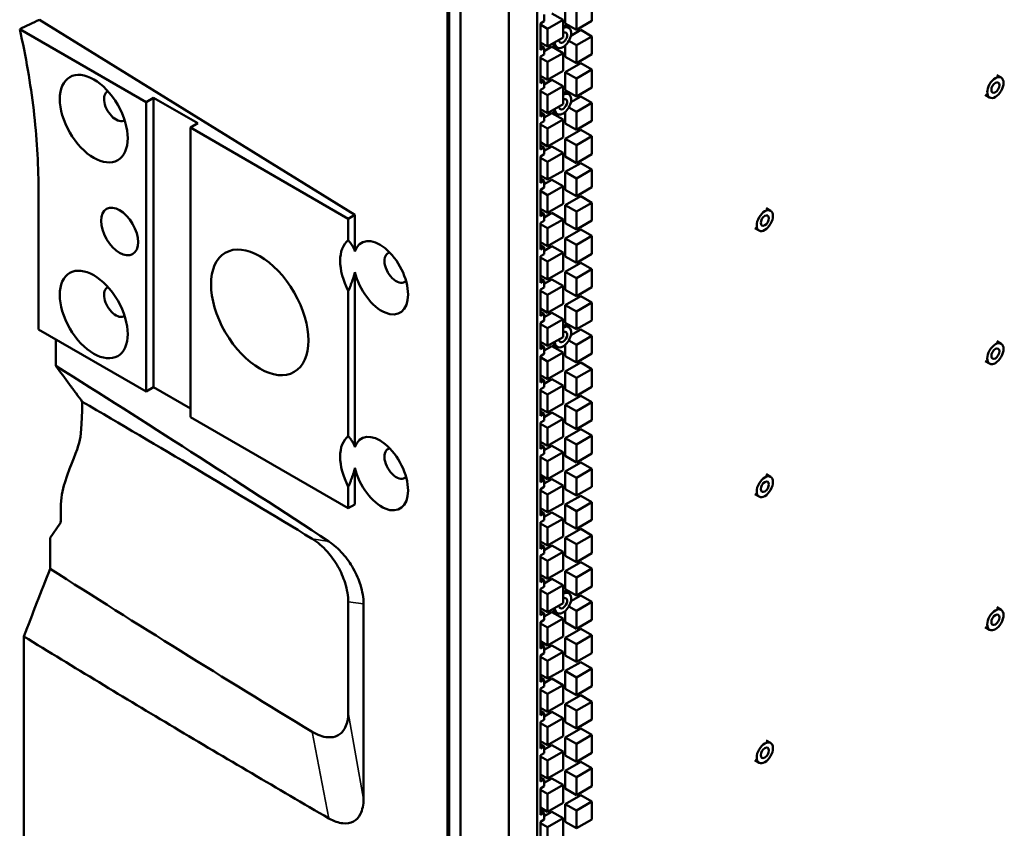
# Model space of a CAD drawing. Header units: millimetres. Extents: x 0 to 6049, y -120 to 1682.
# Tile 196 of 256: x 1851 to 1946, y 296 to 374. Entities that reach past the tile are written whole.
import ezdxf

# ---------------------------------------------------------------- set-up
doc = ezdxf.new("R2010")
doc.units = ezdxf.units.MM
doc.header["$LTSCALE"] = 2
doc.layers.add('Sichtbar (ISO)', color=7, linetype='Continuous', lineweight=50)
doc.layers.add('Sichtbar schmal (ISO)', color=7, linetype='Continuous', lineweight=35)

msp = doc.modelspace()

# ---------------------------------------------------------------- linework, layer by layer
at = {"layer": 'Sichtbar (ISO)'}
for p, q in [((1892.307, 678.365), (1892.307, 270.116)), ((1892.48, 473.781), (1892.48, 270.775)), ((1893.54, 473.169), (1893.54, 270.162)), ((1898.176, 470.493), (1898.176, 266.76)), ((1900.905, 468.917), (1900.905, 264.956)), ((1903.597, 374.869), (1903.597, 373.155)), ((1906.142, 373.4), (1906.142, 375.114)), ((1901.577, 374.029), (1901.577, 373.375)), ((1902.32, 374.132), (1903.38, 373.519)), ((1904.657, 374.257), (1904.657, 372.542)), ((1883.435, 354.809), (1853.204, 373.526)), ((1901.577, 373.375), (1901.223, 373.171)), ((1901.223, 370.635), (1901.223, 373.171)), ((1901.223, 373.05), (1901.895, 372.662)), ((1903.38, 373.519), (1901.895, 372.662)), ((1903.38, 371.805), (1903.38, 373.519)), ((1903.513, 373.004), (1903.937, 372.759)), ((1903.597, 373.155), (1904.657, 372.542)), ((1904.657, 372.542), (1906.142, 373.4)), ((1851.311, 372.626), (1863.429, 365.63)), ((1901.895, 372.662), (1901.895, 370.947)), ((1901.895, 370.947), (1903.38, 371.805)), ((1905.082, 372.537), (1904.135, 371.99)), ((1906.142, 371.925), (1904.657, 371.067)), ((1905.082, 372.537), (1906.142, 371.925)), ((1906.142, 370.21), (1906.142, 371.925)), ((1901.223, 371.335), (1901.895, 370.947)), ((1901.223, 371.043), (1901.577, 370.839)), ((1901.223, 370.635), (1901.577, 370.839)), ((1902.32, 370.942), (1901.577, 370.514)), ((1901.577, 370.839), (1901.577, 370.186)), ((1902.32, 370.942), (1903.38, 370.33)), ((1902.413, 371.099), (1902.837, 370.854)), ((1903.597, 371.063), (1903.597, 369.965)), ((1903.935, 371.485), (1904.657, 371.067)), ((1904.657, 371.067), (1904.657, 369.353)), ((1901.577, 370.186), (1901.223, 369.982)), ((1901.223, 367.446), (1901.223, 369.982)), ((1903.38, 370.33), (1901.895, 369.473)), ((1903.38, 368.615), (1903.38, 370.33)), ((1903.597, 369.965), (1904.657, 369.353)), ((1904.657, 369.353), (1906.142, 370.21)), ((1901.223, 369.861), (1901.895, 369.473)), ((1901.895, 369.473), (1901.895, 367.758)), ((1905.082, 369.348), (1903.597, 368.49)), ((1905.082, 369.348), (1906.142, 368.735)), ((1901.223, 368.146), (1901.895, 367.758)), ((1901.895, 367.758), (1903.38, 368.615)), ((1903.597, 368.49), (1903.597, 366.776)), ((1903.597, 368.49), (1904.657, 367.878)), ((1906.142, 368.735), (1904.657, 367.878)), ((1906.142, 367.021), (1906.142, 368.735)), ((1944.942, 368.214), (1945.367, 367.969)), ((1901.223, 367.854), (1901.577, 367.65)), ((1901.223, 367.446), (1901.577, 367.65)), ((1902.32, 367.753), (1901.577, 367.324)), ((1901.577, 367.65), (1901.577, 366.997)), ((1903.38, 367.141), (1901.895, 366.283)), ((1902.32, 367.753), (1903.38, 367.141)), ((1903.38, 365.426), (1903.38, 367.141)), ((1904.657, 367.878), (1904.657, 366.163)), ((1901.577, 366.997), (1901.223, 366.793)), ((1901.223, 364.257), (1901.223, 366.793)), ((1901.223, 366.671), (1901.895, 366.283)), ((1901.895, 366.283), (1901.895, 364.569)), ((1903.513, 366.619), (1903.937, 366.374)), ((1903.597, 366.776), (1904.657, 366.163)), ((1905.082, 366.158), (1904.136, 365.612)), ((1904.657, 366.163), (1906.142, 367.021)), ((1905.082, 366.158), (1906.142, 365.546)), ((1943.842, 366.309), (1944.267, 366.064)), ((1863.429, 365.63), (1864.136, 366.038)), ((1863.429, 365.63), (1863.429, 337.869)), ((1864.136, 366.038), (1868.378, 363.589)), ((1864.136, 338.277), (1864.136, 366.038)), ((1901.895, 364.569), (1903.38, 365.426)), ((1906.142, 365.546), (1904.657, 364.689)), ((1906.142, 363.831), (1906.142, 365.546)), ((1901.223, 364.956), (1901.895, 364.569)), ((1901.223, 364.665), (1901.577, 364.461)), ((1901.223, 364.257), (1901.577, 364.461)), ((1902.32, 364.564), (1901.577, 364.135)), ((1901.577, 364.461), (1901.577, 363.808)), ((1902.32, 364.564), (1903.38, 363.951)), ((1902.413, 364.714), (1902.837, 364.469)), ((1903.597, 364.678), (1903.597, 363.586)), ((1903.937, 365.104), (1904.657, 364.689)), ((1904.657, 364.689), (1904.657, 362.974)), ((1867.671, 363.181), (1868.378, 363.589)), ((1901.577, 363.808), (1901.223, 363.604)), ((1901.223, 361.067), (1901.223, 363.604)), ((1901.223, 363.482), (1901.895, 363.094)), ((1903.38, 363.951), (1901.895, 363.094)), ((1903.38, 362.236), (1903.38, 363.951)), ((1903.597, 363.586), (1904.657, 362.974)), ((1904.657, 362.974), (1906.142, 363.831)), ((1867.671, 363.181), (1882.803, 354.444)), ((1867.671, 363.181), (1867.671, 335.42)), ((1901.895, 363.094), (1901.895, 361.379)), ((1905.082, 362.969), (1903.597, 362.111)), ((1906.142, 362.356), (1904.657, 361.499)), ((1905.082, 362.969), (1906.142, 362.356)), ((1906.142, 360.642), (1906.142, 362.356)), ((1901.223, 361.767), (1901.895, 361.379)), ((1901.223, 361.476), (1901.577, 361.272)), ((1901.895, 361.379), (1903.38, 362.236)), ((1903.597, 362.111), (1903.597, 360.397)), ((1903.597, 362.111), (1904.657, 361.499)), ((1904.657, 361.499), (1904.657, 359.784)), ((1901.223, 361.067), (1901.577, 361.272)), ((1901.577, 360.618), (1901.223, 360.414)), ((1902.32, 361.374), (1901.577, 360.945)), ((1901.577, 361.272), (1901.577, 360.618)), ((1903.38, 360.762), (1901.895, 359.904)), ((1902.32, 361.374), (1903.38, 360.762)), ((1903.38, 359.047), (1903.38, 360.762)), ((1904.657, 359.784), (1906.142, 360.642)), ((1901.223, 357.878), (1901.223, 360.414)), ((1901.223, 360.292), (1901.895, 359.904)), ((1901.895, 359.904), (1901.895, 358.19)), ((1903.597, 360.397), (1904.657, 359.784)), ((1905.082, 359.779), (1903.597, 358.922)), ((1905.082, 359.779), (1906.142, 359.167)), ((1901.223, 358.578), (1901.895, 358.19)), ((1901.895, 358.19), (1903.38, 359.047)), ((1903.597, 358.922), (1903.597, 357.207)), ((1903.597, 358.922), (1904.657, 358.31)), ((1906.142, 359.167), (1904.657, 358.31)), ((1906.142, 357.452), (1906.142, 359.167)), ((1901.223, 358.286), (1901.577, 358.082)), ((1901.223, 357.878), (1901.577, 358.082)), ((1902.32, 358.185), (1901.577, 357.756)), ((1901.577, 358.082), (1901.577, 357.429)), ((1902.32, 358.185), (1903.38, 357.572)), ((1904.657, 358.31), (1904.657, 356.595)), ((1853.105, 357.395), (1853.105, 343.83)), ((1901.577, 357.429), (1901.223, 357.225)), ((1901.223, 354.689), (1901.223, 357.225)), ((1901.223, 357.103), (1901.895, 356.715)), ((1903.38, 357.572), (1901.895, 356.715)), ((1901.895, 356.715), (1901.895, 355)), ((1903.38, 355.858), (1903.38, 357.572)), ((1903.597, 357.207), (1904.657, 356.595)), ((1904.657, 356.595), (1906.142, 357.452)), ((1901.895, 355), (1903.38, 355.858)), ((1905.082, 356.59), (1903.597, 355.733)), ((1906.142, 355.978), (1904.657, 355.12)), ((1905.082, 356.59), (1906.142, 355.978)), ((1906.142, 354.263), (1906.142, 355.978)), ((1882.803, 354.444), (1883.435, 354.809)), ((1883.435, 351.313), (1883.435, 354.809)), ((1901.223, 355.388), (1901.895, 355)), ((1901.223, 355.097), (1901.577, 354.893)), ((1901.223, 354.689), (1901.577, 354.893)), ((1902.32, 354.995), (1901.577, 354.567)), ((1901.577, 354.893), (1901.577, 354.24)), ((1902.32, 354.995), (1903.38, 354.383)), ((1903.597, 355.733), (1903.597, 354.018)), ((1903.597, 355.733), (1904.657, 355.12)), ((1904.657, 355.12), (1904.657, 353.406)), ((1922.847, 355.457), (1923.271, 355.212)), ((1882.803, 354.444), (1882.803, 352.391)), ((1901.577, 354.24), (1901.223, 354.036)), ((1901.223, 351.5), (1901.223, 354.036)), ((1901.223, 353.913), (1901.895, 353.525)), ((1903.38, 354.383), (1901.895, 353.525)), ((1903.38, 352.668), (1903.38, 354.383)), ((1903.597, 354.018), (1904.657, 353.406)), ((1904.657, 353.406), (1906.142, 354.263)), ((1901.895, 353.525), (1901.895, 351.811)), ((1905.082, 353.4), (1903.597, 352.543)), ((1905.082, 353.4), (1906.142, 352.788)), ((1921.747, 353.552), (1922.171, 353.307)), ((1901.223, 352.199), (1901.895, 351.811)), ((1901.895, 351.811), (1903.38, 352.668)), ((1903.597, 352.543), (1903.597, 350.828)), ((1903.597, 352.543), (1904.657, 351.931)), ((1906.142, 352.788), (1904.657, 351.931)), ((1906.142, 351.073), (1906.142, 352.788)), ((1901.223, 351.908), (1901.577, 351.704)), ((1901.223, 351.5), (1901.577, 351.704)), ((1901.577, 351.051), (1901.223, 350.847)), ((1902.32, 351.806), (1901.577, 351.377)), ((1901.577, 351.704), (1901.577, 351.051)), ((1903.38, 351.193), (1901.895, 350.336)), ((1902.32, 351.806), (1903.38, 351.193)), ((1903.38, 349.479), (1903.38, 351.193)), ((1904.657, 351.931), (1904.657, 350.216)), ((1904.657, 350.216), (1906.142, 351.073)), ((1901.223, 348.311), (1901.223, 350.847)), ((1901.223, 350.724), (1901.895, 350.336)), ((1901.895, 350.336), (1901.895, 348.621)), ((1903.597, 350.828), (1904.657, 350.216)), ((1905.082, 350.211), (1903.597, 349.354)), ((1905.082, 350.211), (1906.142, 349.599)), ((1883.435, 332.534), (1883.435, 349.323)), ((1901.895, 348.621), (1903.38, 349.479)), ((1903.597, 349.354), (1903.597, 347.639)), ((1903.597, 349.354), (1904.657, 348.741)), ((1906.142, 349.599), (1904.657, 348.741)), ((1906.142, 347.884), (1906.142, 349.599)), ((1901.223, 349.009), (1901.895, 348.621)), ((1901.223, 348.719), (1901.577, 348.515)), ((1901.223, 348.311), (1901.577, 348.515)), ((1902.32, 348.616), (1901.577, 348.188)), ((1901.577, 348.515), (1901.577, 347.861)), ((1902.32, 348.616), (1903.38, 348.004)), ((1904.657, 348.741), (1904.657, 347.027)), ((1882.803, 347.516), (1882.803, 333.611)), ((1901.577, 347.861), (1901.223, 347.657)), ((1901.223, 345.121), (1901.223, 347.657)), ((1901.223, 347.534), (1901.895, 347.147)), ((1903.38, 348.004), (1901.895, 347.147)), ((1903.38, 346.289), (1903.38, 348.004)), ((1903.597, 347.639), (1904.657, 347.027)), ((1904.657, 347.027), (1906.142, 347.884)), ((1901.895, 347.147), (1901.895, 345.432)), ((1905.082, 347.022), (1903.597, 346.164)), ((1906.142, 346.409), (1904.657, 345.552)), ((1905.082, 347.022), (1906.142, 346.409)), ((1906.142, 344.695), (1906.142, 346.409)), ((1901.223, 345.82), (1901.895, 345.432)), ((1901.223, 345.53), (1901.577, 345.325)), ((1902.32, 345.427), (1901.577, 344.998)), ((1901.895, 345.432), (1903.38, 346.289)), ((1902.32, 345.427), (1903.38, 344.814)), ((1903.597, 346.164), (1903.597, 344.45)), ((1903.597, 346.164), (1904.657, 345.552)), ((1904.657, 345.552), (1904.657, 343.837)), ((1901.223, 345.121), (1901.577, 345.325)), ((1901.577, 344.672), (1901.223, 344.468)), ((1901.223, 341.932), (1901.223, 344.468)), ((1901.577, 345.325), (1901.577, 344.672)), ((1903.38, 344.814), (1901.895, 343.957)), ((1903.38, 343.1), (1903.38, 344.814)), ((1903.597, 344.45), (1904.657, 343.837)), ((1904.657, 343.837), (1906.142, 344.695)), ((1853.105, 343.83), (1863.429, 337.869)), ((1901.223, 344.345), (1901.895, 343.957)), ((1901.895, 343.957), (1901.895, 342.243)), ((1903.513, 344.295), (1903.937, 344.05)), ((1905.082, 343.832), (1904.136, 343.286)), ((1905.082, 343.832), (1906.142, 343.22)), ((1901.223, 342.63), (1901.895, 342.243)), ((1901.895, 342.243), (1903.38, 343.1)), ((1903.937, 342.779), (1904.657, 342.362)), ((1906.142, 343.22), (1904.657, 342.362)), ((1906.142, 341.505), (1906.142, 343.22)), ((1944.942, 342.7), (1945.367, 342.455)), ((1901.223, 342.34), (1901.577, 342.136)), ((1901.223, 341.932), (1901.577, 342.136)), ((1902.32, 342.237), (1901.577, 341.809)), ((1901.577, 342.136), (1901.577, 341.483)), ((1903.38, 341.625), (1901.895, 340.768)), ((1902.32, 342.237), (1903.38, 341.625)), ((1902.413, 342.39), (1902.837, 342.145)), ((1903.38, 339.91), (1903.38, 341.625)), ((1903.597, 342.353), (1903.597, 341.26)), ((1904.657, 342.362), (1904.657, 340.648)), ((1901.577, 341.483), (1901.223, 341.279)), ((1901.223, 338.743), (1901.223, 341.279)), ((1901.223, 341.156), (1901.895, 340.768)), ((1901.895, 340.768), (1901.895, 339.053)), ((1903.597, 341.26), (1904.657, 340.648)), ((1905.082, 340.643), (1903.597, 339.785)), ((1904.657, 340.648), (1906.142, 341.505)), ((1905.082, 340.643), (1906.142, 340.03)), ((1943.842, 340.795), (1944.267, 340.55)), ((1901.895, 339.053), (1903.38, 339.91)), ((1903.597, 339.785), (1903.597, 338.071)), ((1903.597, 339.785), (1904.657, 339.173)), ((1906.142, 340.03), (1904.657, 339.173)), ((1906.142, 338.316), (1906.142, 340.03)), ((1901.223, 339.441), (1901.895, 339.053)), ((1901.223, 339.151), (1901.577, 338.947)), ((1901.223, 338.743), (1901.577, 338.947)), ((1902.32, 339.048), (1901.577, 338.619)), ((1901.577, 338.947), (1901.577, 338.294)), ((1902.32, 339.048), (1903.38, 338.436)), ((1904.657, 339.173), (1904.657, 337.458)), ((1863.429, 337.869), (1864.136, 338.277)), ((1864.136, 338.277), (1867.671, 336.236)), ((1901.577, 338.294), (1901.223, 338.09)), ((1901.223, 335.554), (1901.223, 338.09)), ((1901.223, 337.966), (1901.895, 337.578)), ((1903.38, 338.436), (1901.895, 337.578)), ((1903.38, 336.721), (1903.38, 338.436)), ((1903.597, 338.071), (1904.657, 337.458)), ((1904.657, 337.458), (1906.142, 338.316)), ((1901.895, 337.578), (1901.895, 335.864)), ((1905.082, 337.453), (1903.597, 336.596)), ((1905.082, 337.453), (1906.142, 336.841)), ((1901.223, 336.251), (1901.895, 335.864)), ((1901.223, 335.962), (1901.577, 335.758)), ((1901.895, 335.864), (1903.38, 336.721)), ((1903.597, 336.596), (1903.597, 334.881)), ((1903.597, 336.596), (1904.657, 335.984)), ((1906.142, 336.841), (1904.657, 335.984)), ((1904.657, 335.984), (1904.657, 334.269)), ((1906.142, 335.126), (1906.142, 336.841)), ((1867.671, 335.42), (1882.803, 326.683)), ((1901.223, 335.554), (1901.577, 335.758)), ((1901.577, 335.105), (1901.223, 334.9)), ((1902.32, 335.859), (1901.577, 335.43)), ((1901.577, 335.758), (1901.577, 335.105)), ((1903.38, 335.246), (1901.895, 334.389)), ((1902.32, 335.859), (1903.38, 335.246)), ((1903.38, 333.532), (1903.38, 335.246)), ((1904.657, 334.269), (1906.142, 335.126)), ((1901.223, 332.364), (1901.223, 334.9)), ((1901.223, 334.777), (1901.895, 334.389)), ((1901.895, 334.389), (1901.895, 332.674)), ((1903.597, 334.881), (1904.657, 334.269)), ((1905.082, 334.264), (1903.597, 333.407)), ((1905.082, 334.264), (1906.142, 333.651)), ((1901.895, 332.674), (1903.38, 333.532)), ((1903.597, 333.407), (1903.597, 331.692)), ((1903.597, 333.407), (1904.657, 332.794)), ((1906.142, 333.651), (1904.657, 332.794)), ((1906.142, 331.937), (1906.142, 333.651)), ((1901.223, 333.062), (1901.895, 332.674)), ((1901.223, 332.773), (1901.577, 332.568)), ((1901.223, 332.364), (1901.577, 332.568)), ((1902.32, 332.669), (1901.577, 332.24)), ((1901.577, 332.568), (1901.577, 331.915)), ((1902.32, 332.669), (1903.38, 332.057)), ((1904.657, 332.794), (1904.657, 331.079)), ((1901.577, 331.915), (1901.223, 331.711)), ((1901.223, 329.175), (1901.223, 331.711)), ((1901.223, 331.587), (1901.895, 331.199)), ((1903.38, 332.057), (1901.895, 331.199)), ((1903.38, 330.342), (1903.38, 332.057)), ((1903.597, 331.692), (1904.657, 331.079)), ((1904.657, 331.079), (1906.142, 331.937)), ((1883.435, 327.048), (1883.435, 330.544)), ((1901.895, 331.199), (1901.895, 329.485)), ((1901.895, 329.485), (1903.38, 330.342)), ((1905.082, 331.074), (1903.597, 330.217)), ((1906.142, 330.462), (1904.657, 329.605)), ((1905.082, 331.074), (1906.142, 330.462)), ((1906.142, 328.747), (1906.142, 330.462)), ((1901.223, 329.873), (1901.895, 329.485)), ((1901.223, 329.583), (1901.577, 329.379)), ((1901.223, 329.175), (1901.577, 329.379)), ((1902.32, 329.48), (1901.577, 329.051)), ((1901.577, 329.379), (1901.577, 328.726)), ((1902.32, 329.48), (1903.38, 328.867)), ((1903.597, 330.217), (1903.597, 328.502)), ((1903.597, 330.217), (1904.657, 329.605)), ((1904.657, 329.605), (1904.657, 327.89)), ((1922.847, 329.943), (1923.271, 329.698)), ((1882.803, 328.737), (1882.803, 326.683)), ((1901.577, 328.726), (1901.223, 328.522)), ((1901.223, 325.986), (1901.223, 328.522)), ((1901.223, 328.398), (1901.895, 328.01)), ((1903.38, 328.867), (1901.895, 328.01)), ((1903.38, 327.153), (1903.38, 328.867)), ((1903.597, 328.502), (1904.657, 327.89)), ((1904.657, 327.89), (1906.142, 328.747)), ((1901.895, 328.01), (1901.895, 326.295)), ((1905.082, 327.885), (1903.597, 327.028)), ((1905.082, 327.885), (1906.142, 327.273)), ((1921.747, 328.038), (1922.171, 327.793)), ((1855.26, 326.727), (1855.26, 325.548)), ((1882.803, 326.683), (1883.435, 327.048)), ((1901.223, 326.683), (1901.895, 326.295)), ((1901.895, 326.295), (1903.38, 327.153)), ((1903.597, 327.028), (1903.597, 325.313)), ((1903.597, 327.028), (1904.657, 326.415)), ((1906.142, 327.273), (1904.657, 326.415)), ((1906.142, 325.558), (1906.142, 327.273)), ((1901.223, 326.394), (1901.577, 326.19)), ((1901.223, 325.986), (1901.577, 326.19)), ((1902.32, 326.29), (1901.577, 325.862)), ((1901.577, 326.19), (1901.577, 325.537)), ((1903.38, 325.678), (1901.895, 324.821)), ((1902.32, 326.29), (1903.38, 325.678)), ((1903.38, 323.963), (1903.38, 325.678)), ((1904.657, 326.415), (1904.657, 324.701)), ((1904.657, 324.701), (1906.142, 325.558)), ((1854.227, 323.837), (1855.168, 325.196)), ((1901.577, 325.537), (1901.223, 325.333)), ((1901.223, 322.797), (1901.223, 325.333)), ((1901.223, 325.208), (1901.895, 324.821)), ((1901.895, 324.821), (1901.895, 323.106)), ((1903.597, 325.313), (1904.657, 324.701)), ((1905.082, 324.696), (1903.597, 323.838)), ((1905.082, 324.696), (1906.142, 324.083)), ((1854.227, 323.837), (1854.227, 320.878)), ((1901.895, 323.106), (1903.38, 323.963)), ((1903.597, 323.838), (1903.597, 322.124)), ((1903.597, 323.838), (1904.657, 323.226)), ((1906.142, 324.083), (1904.657, 323.226)), ((1906.142, 322.368), (1906.142, 324.083)), ((1901.223, 323.494), (1901.895, 323.106)), ((1901.223, 323.205), (1901.577, 323.001)), ((1901.223, 322.797), (1901.577, 323.001)), ((1902.32, 323.101), (1901.577, 322.672)), ((1901.577, 323.001), (1901.577, 322.348)), ((1902.32, 323.101), (1903.38, 322.488)), ((1904.657, 323.226), (1904.657, 321.511)), ((1901.577, 322.348), (1901.223, 322.143)), ((1901.223, 319.607), (1901.223, 322.143)), ((1901.223, 322.019), (1901.895, 321.631)), ((1903.38, 322.488), (1901.895, 321.631)), ((1903.38, 320.774), (1903.38, 322.488)), ((1903.597, 322.124), (1904.657, 321.511)), ((1904.657, 321.511), (1906.142, 322.368)), ((1901.895, 321.631), (1901.895, 319.916)), ((1905.082, 321.506), (1903.597, 320.649)), ((1906.142, 320.894), (1904.657, 320.036)), ((1905.082, 321.506), (1906.142, 320.894)), ((1906.142, 319.179), (1906.142, 320.894)), ((1901.223, 320.304), (1901.895, 319.916)), ((1901.223, 320.016), (1901.577, 319.812)), ((1902.32, 319.911), (1901.577, 319.483)), ((1901.895, 319.916), (1903.38, 320.774)), ((1902.32, 319.911), (1903.38, 319.299)), ((1903.597, 320.649), (1903.597, 318.934)), ((1903.597, 320.649), (1904.657, 320.036)), ((1904.657, 320.036), (1904.657, 318.322)), ((1901.223, 319.607), (1901.577, 319.812)), ((1901.577, 319.158), (1901.223, 318.954)), ((1901.223, 316.418), (1901.223, 318.954)), ((1901.577, 319.812), (1901.577, 319.158)), ((1903.38, 319.299), (1901.895, 318.442)), ((1903.38, 317.584), (1903.38, 319.299)), ((1904.657, 318.322), (1906.142, 319.179)), ((1901.223, 318.829), (1901.895, 318.442)), ((1901.895, 318.442), (1901.895, 316.727)), ((1903.513, 318.781), (1903.937, 318.536)), ((1903.597, 318.934), (1904.657, 318.322)), ((1905.082, 318.317), (1904.136, 317.77)), ((1905.082, 318.317), (1906.142, 317.704)), ((1882.803, 317.701), (1882.803, 307.087)), ((1884.27, 317.531), (1884.27, 298.789)), ((1901.223, 317.115), (1901.895, 316.727)), ((1901.895, 316.727), (1903.38, 317.584)), ((1903.936, 317.263), (1904.657, 316.847)), ((1906.142, 317.704), (1904.657, 316.847)), ((1906.142, 315.99), (1906.142, 317.704)), ((1944.942, 317.186), (1945.367, 316.941)), ((1901.223, 316.826), (1901.577, 316.622)), ((1901.223, 316.418), (1901.577, 316.622)), ((1902.32, 316.722), (1901.577, 316.293)), ((1901.577, 316.622), (1901.577, 315.969)), ((1903.38, 316.11), (1901.895, 315.252)), ((1902.32, 316.722), (1903.38, 316.11)), ((1902.413, 316.876), (1902.837, 316.631)), ((1903.38, 314.395), (1903.38, 316.11)), ((1903.597, 316.839), (1903.597, 315.745)), ((1904.657, 316.847), (1904.657, 315.132)), ((1901.577, 315.969), (1901.223, 315.765)), ((1901.223, 313.229), (1901.223, 315.765)), ((1901.223, 315.64), (1901.895, 315.252)), ((1901.895, 315.252), (1901.895, 313.538)), ((1903.597, 315.745), (1904.657, 315.132)), ((1904.657, 315.132), (1906.142, 315.99)), ((1943.842, 315.281), (1944.267, 315.036)), ((1851.703, 314.397), (1851.703, 295.255)), ((1901.895, 313.538), (1903.38, 314.395)), ((1905.082, 315.127), (1903.597, 314.27)), ((1903.597, 314.27), (1903.597, 312.555)), ((1903.597, 314.27), (1904.657, 313.657)), ((1906.142, 314.515), (1904.657, 313.657)), ((1905.082, 315.127), (1906.142, 314.515)), ((1906.142, 312.8), (1906.142, 314.515)), ((1901.223, 313.925), (1901.895, 313.538)), ((1901.223, 313.637), (1901.577, 313.433)), ((1901.223, 313.229), (1901.577, 313.433)), ((1902.32, 313.532), (1901.577, 313.104)), ((1901.577, 313.433), (1901.577, 312.78)), ((1902.32, 313.532), (1903.38, 312.92)), ((1904.657, 313.657), (1904.657, 311.943)), ((1901.577, 312.78), (1901.223, 312.576)), ((1901.223, 310.04), (1901.223, 312.576)), ((1901.223, 312.451), (1901.895, 312.063)), ((1903.38, 312.92), (1901.895, 312.063)), ((1903.38, 311.205), (1903.38, 312.92)), ((1903.597, 312.555), (1904.657, 311.943)), ((1904.657, 311.943), (1906.142, 312.8)), ((1901.895, 312.063), (1901.895, 310.348)), ((1905.082, 311.938), (1903.597, 311.08)), ((1905.082, 311.938), (1906.142, 311.325)), ((1901.223, 310.736), (1901.895, 310.348)), ((1901.223, 310.448), (1901.577, 310.244)), ((1901.895, 310.348), (1903.38, 311.205)), ((1903.597, 311.08), (1903.597, 309.366)), ((1903.597, 311.08), (1904.657, 310.468)), ((1906.142, 311.325), (1904.657, 310.468)), ((1904.657, 310.468), (1904.657, 308.753)), ((1906.142, 309.611), (1906.142, 311.325)), ((1901.223, 310.04), (1901.577, 310.244)), ((1901.577, 309.591), (1901.223, 309.386)), ((1902.32, 310.343), (1901.577, 309.914)), ((1901.577, 310.244), (1901.577, 309.591)), ((1903.38, 309.731), (1901.895, 308.873)), ((1902.32, 310.343), (1903.38, 309.731)), ((1903.38, 308.016), (1903.38, 309.731)), ((1904.657, 308.753), (1906.142, 309.611)), ((1901.223, 306.85), (1901.223, 309.386)), ((1901.223, 309.261), (1901.895, 308.873)), ((1901.895, 308.873), (1901.895, 307.159)), ((1903.597, 309.366), (1904.657, 308.753)), ((1905.082, 308.748), (1903.597, 307.891)), ((1905.082, 308.748), (1906.142, 308.136)), ((1901.895, 307.159), (1903.38, 308.016)), ((1903.597, 307.891), (1903.597, 306.176)), ((1903.597, 307.891), (1904.657, 307.279)), ((1906.142, 308.136), (1904.657, 307.279)), ((1906.142, 306.421), (1906.142, 308.136)), ((1901.223, 307.547), (1901.895, 307.159)), ((1901.223, 307.259), (1901.577, 307.055)), ((1901.223, 306.85), (1901.577, 307.055)), ((1902.32, 307.154), (1901.577, 306.725)), ((1901.577, 307.055), (1901.577, 306.401)), ((1902.32, 307.154), (1903.38, 306.541)), ((1904.657, 307.279), (1904.657, 305.564)), ((1882.883, 306.621), (1882.886, 306.619)), ((1901.577, 306.401), (1901.223, 306.197)), ((1901.223, 303.661), (1901.223, 306.197)), ((1901.223, 306.072), (1901.895, 305.684)), ((1903.38, 306.541), (1901.895, 305.684)), ((1903.38, 304.827), (1903.38, 306.541)), ((1903.597, 306.176), (1904.657, 305.564)), ((1904.657, 305.564), (1906.142, 306.421)), ((1901.895, 305.684), (1901.895, 303.969)), ((1901.895, 303.969), (1903.38, 304.827)), ((1905.082, 305.559), (1903.597, 304.702)), ((1906.142, 304.946), (1904.657, 304.089)), ((1905.082, 305.559), (1906.142, 304.946)), ((1906.142, 303.232), (1906.142, 304.946)), ((1901.223, 304.357), (1901.895, 303.969)), ((1901.223, 304.069), (1901.577, 303.865)), ((1901.223, 303.661), (1901.577, 303.865)), ((1902.32, 303.964), (1901.577, 303.535)), ((1901.577, 303.865), (1901.577, 303.212)), ((1902.32, 303.964), (1903.38, 303.352)), ((1903.597, 304.702), (1903.597, 302.987)), ((1903.597, 304.702), (1904.657, 304.089)), ((1904.657, 304.089), (1904.657, 302.375)), ((1922.847, 304.429), (1923.271, 304.184)), ((1901.577, 303.212), (1901.223, 303.008)), ((1901.223, 300.472), (1901.223, 303.008)), ((1903.38, 303.352), (1901.895, 302.494)), ((1903.38, 301.637), (1903.38, 303.352)), ((1903.597, 302.987), (1904.657, 302.375)), ((1904.657, 302.375), (1906.142, 303.232)), ((1901.223, 302.882), (1901.895, 302.494)), ((1901.895, 302.494), (1901.895, 300.78)), ((1905.082, 302.369), (1903.597, 301.512)), ((1905.082, 302.369), (1906.142, 301.757)), ((1921.747, 302.524), (1922.171, 302.279)), ((1901.223, 301.168), (1901.895, 300.78)), ((1901.895, 300.78), (1903.38, 301.637)), ((1903.597, 301.512), (1903.597, 299.797)), ((1903.597, 301.512), (1904.657, 300.9)), ((1906.142, 301.757), (1904.657, 300.9)), ((1906.142, 300.042), (1906.142, 301.757)), ((1884.014, 300.224), (1884.017, 300.222)), ((1901.223, 300.88), (1901.577, 300.676)), ((1901.223, 300.472), (1901.577, 300.676)), ((1902.32, 300.775), (1901.577, 300.346)), ((1901.577, 300.676), (1901.577, 300.023)), ((1903.38, 300.162), (1901.895, 299.305)), ((1902.32, 300.775), (1903.38, 300.162)), ((1903.38, 298.448), (1903.38, 300.162)), ((1904.657, 300.9), (1904.657, 299.185)), ((1901.577, 300.023), (1901.223, 299.819)), ((1901.223, 297.283), (1901.223, 299.819)), ((1901.223, 299.693), (1901.895, 299.305)), ((1901.895, 299.305), (1901.895, 297.59)), ((1903.597, 299.797), (1904.657, 299.185)), ((1905.082, 299.18), (1903.597, 298.323)), ((1904.657, 299.185), (1906.142, 300.042)), ((1905.082, 299.18), (1906.142, 298.568)), ((1901.895, 297.59), (1903.38, 298.448)), ((1903.597, 298.323), (1903.597, 296.608)), ((1903.597, 298.323), (1904.657, 297.71)), ((1906.142, 298.568), (1904.657, 297.71)), ((1906.142, 296.853), (1906.142, 298.568)), ((1901.223, 297.978), (1901.895, 297.59)), ((1901.223, 297.691), (1901.577, 297.487)), ((1901.223, 297.283), (1901.577, 297.487)), ((1902.32, 297.585), (1901.577, 297.157)), ((1901.577, 297.487), (1901.577, 296.834)), ((1902.32, 297.585), (1903.38, 296.973)), ((1904.657, 297.71), (1904.657, 295.996)), ((1901.577, 296.834), (1901.223, 296.63)), ((1901.223, 294.094), (1901.223, 296.63)), ((1901.223, 296.503), (1901.895, 296.116)), ((1903.38, 296.973), (1901.895, 296.116)), ((1903.38, 295.258), (1903.38, 296.973)), ((1903.597, 296.608), (1904.657, 295.996)), ((1904.657, 295.996), (1906.142, 296.853)), ((1901.895, 296.116), (1901.895, 294.401))]:
    msp.add_line(p, q, dxfattribs=at)
for centre, major_axis, ratio, start_param, end_param in [((1500.314, 619.971), (553.838, 0), 0.57735, 5.398785, 5.403213), ((1903.387, 371.807), (0.55, 0.953), 0.577351, 2.353922, 7.077676), ((1903.387, 371.807), (-0.275, -0.476), 0.577351, 5.493241, 10.228361), ((1860.529, 365.263), (0.8, -1.386), 0.57735, 3.097384, 6.327394), ((1903.387, 365.422), (0.55, 0.953), 0.577351, 2.347103, 7.077676), ((1903.387, 365.422), (-0.275, -0.476), 0.577351, 5.479604, 10.228361), ((1885.278, 348.524), (-2.3, 3.984), 0.57735, 0.079253, 1.491543), ((1885.915, 348.783), (-1.82, 3.373), 0.556871, 1.124809, 6.760568), ((1887.399, 349.749), (0.8, -1.386), 0.57735, 2.936229, 6.470619), ((1860.529, 346.483), (0.8, -1.386), 0.57735, 3.097384, 6.327394), ((1903.387, 343.097), (0.55, 0.953), 0.577351, 2.348694, 7.077676), ((1903.387, 343.097), (-0.275, -0.476), 0.577351, 5.482786, 10.228361), ((1885.278, 329.745), (-2.3, 3.984), 0.57735, 0.079253, 1.491543), ((1885.915, 330.004), (-1.82, 3.373), 0.556871, 1.124809, 6.760568), ((1887.399, 330.97), (0.8, -1.386), 0.57735, 2.936229, 6.470619), ((1862.146, 322.538), (-4.808, 8.77), 0.562035, 0.472029, 0.797828), ((1854.572, 325.967), (0.481, -0.877), 0.562035, 0.274229, 0.797828), ((1903.387, 317.583), (0.55, 0.953), 0.577351, 2.350512, 7.077676), ((1903.387, 317.583), (-0.275, -0.476), 0.577351, 5.486423, 10.228361), ((1885.278, 298.31), (3.25, 5.629), 0.57735, 1.14877, 1.149286)]:
    msp.add_ellipse(centre, major_axis=major_axis, ratio=ratio, start_param=start_param, end_param=end_param, dxfattribs=at)
for centre, major_axis, ratio in [((1858.408, 364.038), (-2.3, 3.984), 0.57735), ((1944.817, 367.016), (0.55, 0.953), 0.577351), ((1944.817, 367.016), (0.275, 0.476), 0.577351), ((1860.883, 353.219), (-1.25, 2.165), 0.57735), ((1922.721, 354.26), (0.55, 0.953), 0.577351), ((1922.721, 354.26), (0.275, 0.476), 0.577351), ((1874.318, 345.463), (-3.3, 5.716), 0.57735), ((1858.408, 345.259), (2.3, -3.984), 0.57735), ((1944.817, 341.503), (0.55, 0.953), 0.577351), ((1944.817, 341.503), (0.275, 0.476), 0.577351), ((1922.721, 328.746), (0.55, 0.953), 0.577351), ((1922.721, 328.746), (0.275, 0.476), 0.577351), ((1944.817, 315.989), (0.55, 0.953), 0.577351), ((1944.817, 315.989), (0.275, 0.476), 0.577351), ((1922.721, 303.232), (0.55, 0.953), 0.577351), ((1922.721, 303.232), (0.275, 0.476), 0.577351)]:
    msp.add_ellipse(centre, major_axis=major_axis, ratio=ratio, dxfattribs=at)
for points, knots in [([(1851.311, 372.626), (1851.904, 369.99), (1852.352, 367.39), (1852.953, 362.293), (1853.105, 359.801), (1853.105, 357.395)], [-1.763763, -1.763763, -1.763763, -1.763763, -0.884246, -0.884246, -0.000001, -0.000001, -0.000001, -0.000001]), ([(1854.774, 340.33), (1854.774, 340.666), (1854.774, 341.013), (1854.774, 341.373), (1854.774, 341.733), (1854.774, 342.105), (1854.774, 342.485), (1854.774, 342.596), (1854.774, 342.708), (1854.774, 342.82), (1854.774, 342.835), (1854.774, 342.85), (1854.774, 342.866)], [0, 0, 0, 0, 0.25, 0.25, 0.25, 0.5, 0.5, 0.5, 0.5731451, 0.5731451, 0.5731451, 0.5832153, 0.5832153, 0.5832153, 0.5832153]), ([(1857.305, 336.896), (1857.109, 337.163), (1856.905, 337.439), (1856.501, 337.987), (1856.288, 338.274), (1855.655, 339.132), (1855.207, 339.741), (1854.774, 340.33)], [0.0000068, 0.0000068, 0.0000068, 0.0000068, 0.1654133, 0.1654133, 0.3383972, 0.3383972, 0.6934139, 0.6934139, 0.6934139, 0.6934139]), ([(1880.947, 323.492), (1876.537, 326.396), (1872.124, 329.269), (1863.401, 334.881), (1859.087, 337.624), (1854.774, 340.33)], [-3.838097, -3.838097, -3.838097, -3.838097, -1.897205, -1.897205, -0.000001, -0.000001, -0.000001, -0.000001]), ([(1857.305, 336.896), (1857.275, 334.509), (1857.2, 333.645), (1856.805, 332.192), (1856.309, 331.113), (1855.622, 329.12)], [0, 0, 0, 0, 0.883913, 0.883913, 1.880122, 1.880122, 1.880122, 1.880122]), ([(1879.34, 323.759), (1875.651, 326.007), (1871.962, 328.231), (1864.617, 332.61), (1860.96, 334.766), (1857.305, 336.896)], [-3.201159, -3.201159, -3.201159, -3.201159, -1.593451, -1.593451, -0.000003, -0.000003, -0.000003, -0.000003]), ([(1882.802, 317.702), (1882.798, 317.986), (1882.77, 318.282), (1882.667, 318.893), (1882.591, 319.206), (1882.325, 320.054), (1882.094, 320.59), (1881.515, 321.609), (1881.169, 322.085), (1880.569, 322.76), (1880.33, 322.995), (1879.842, 323.415), (1879.591, 323.601), (1879.34, 323.759)], [0.0002163, 0.0002163, 0.0002163, 0.0002163, 0.1032862, 0.1032862, 0.2063178, 0.2063178, 0.3808998, 0.3808998, 0.557894, 0.557894, 0.6665166, 0.6665166, 0.7759449, 0.7759449, 0.7759449, 0.7759449]), ([(1884.27, 317.533), (1884.265, 317.812), (1884.238, 318.105), (1884.137, 318.708), (1884.062, 319.017), (1883.817, 319.807), (1883.598, 320.346), (1882.994, 321.412), (1882.649, 321.888), (1881.859, 322.782), (1881.404, 323.185), (1880.947, 323.492)], [0.0000619, 0.0000619, 0.0000619, 0.0000619, 0.1019497, 0.1019497, 0.2035501, 0.2035501, 0.3599413, 0.3599413, 0.5049416, 0.5049416, 0.6694375, 0.6694375, 0.6694375, 0.6694375]), ([(1854.227, 320.878), (1853.807, 319.799), (1853.385, 318.716), (1852.545, 316.558), (1852.123, 315.475), (1851.703, 314.397)], [-0.710257, -0.710257, -0.710257, -0.710257, -0.3551841, -0.3551841, -0.000001, -0.000001, -0.000001, -0.000001]), ([(1854.227, 320.878), (1858.391, 318.221), (1862.557, 315.597), (1870.926, 310.387), (1875.133, 307.8), (1879.338, 305.245)], [0.000011, 0.000011, 0.000011, 0.000011, 1.815305, 1.815305, 3.648047, 3.648047, 3.648047, 3.648047]), ([(1851.703, 314.397), (1856.515, 311.438), (1861.33, 308.524), (1871.076, 302.707), (1876.013, 299.804), (1880.947, 296.944)], [0.000001, 0.000001, 0.000001, 0.000001, 2.116742, 2.116742, 4.288103, 4.288103, 4.288103, 4.288103]), ([(1879.34, 305.244), (1879.593, 305.096), (1879.847, 304.975), (1880.34, 304.8), (1880.582, 304.746), (1881.183, 304.693), (1881.528, 304.751), (1882.105, 305.072), (1882.335, 305.33), (1882.596, 305.857), (1882.67, 306.075), (1882.771, 306.554), (1882.798, 306.814), (1882.802, 307.088)], [0.0002288, 0.0002288, 0.0002288, 0.0002288, 0.1107266, 0.1107266, 0.2203993, 0.2203993, 0.3971969, 0.3971969, 0.5713623, 0.5713623, 0.6725806, 0.6725806, 0.7738313, 0.7738313, 0.7738313, 0.7738313]), ([(1880.947, 296.944), (1881.409, 296.681), (1881.87, 296.52), (1882.662, 296.44), (1883.005, 296.492), (1883.578, 296.799), (1883.807, 297.05), (1884.065, 297.568), (1884.139, 297.784), (1884.239, 298.259), (1884.265, 298.517), (1884.27, 298.791)], [0.0002007, 0.0002007, 0.0002007, 0.0002007, 0.2037135, 0.2037135, 0.3806587, 0.3806587, 0.5550645, 0.5550645, 0.6566262, 0.6566262, 0.7584739, 0.7584739, 0.7584739, 0.7584739])]:
    msp.add_open_spline(points, degree=3, knots=knots, dxfattribs=at)
for points, weights in [([(1882.803, 352.391), (1883.252, 351.851), (1883.435, 351.313)], [1.12345682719, 1.2189947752, 1.26283165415]), ([(1883.435, 349.323), (1883.252, 348.574), (1882.803, 347.516)], [1.26283165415, 1.2189947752, 1.12345682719]), ([(1882.803, 333.611), (1883.252, 333.072), (1883.435, 332.534)], [1.12345682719, 1.2189947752, 1.26283165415]), ([(1883.435, 330.544), (1883.252, 329.795), (1882.803, 328.737)], [1.26283165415, 1.2189947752, 1.12345682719])]:
    msp.add_rational_spline(points, weights, degree=2, dxfattribs=at)
at = {"layer": 'Sichtbar schmal (ISO)'}
for p, q in [((1880.947, 323.493), (1879.34, 323.76)), ((1882.803, 317.702), (1884.268, 317.533)), ((1884.27, 298.79), (1882.803, 307.087)), ((1880.947, 296.944), (1879.34, 305.243))]:
    msp.add_line(p, q, dxfattribs=at)

doc.saveas('drawing.dxf')
